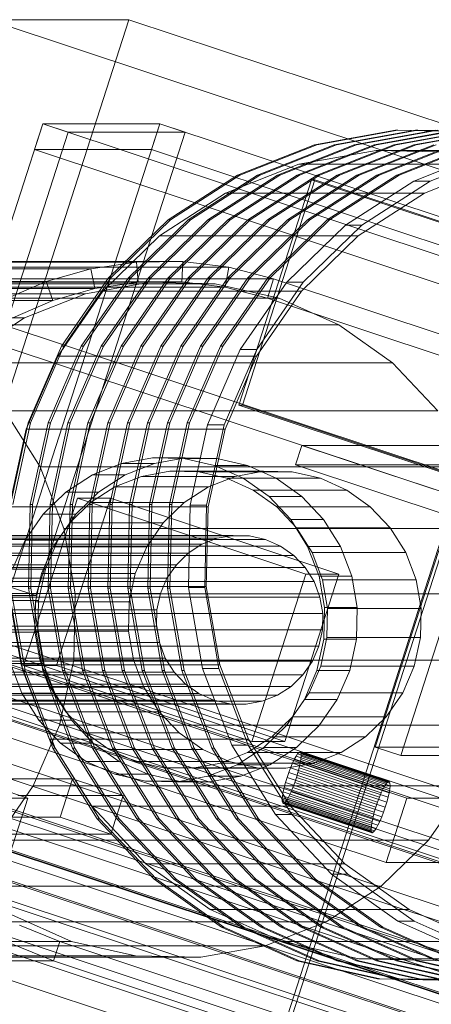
# Model space of a CAD drawing. Header units: millimetres. Extents: x -4395 to 65662, y -65530 to 6847.
# Tile 66 of 256: x -3951 to -3890, y -50587 to -50441. Entities that reach past the tile are written whole.
import ezdxf

# ---------------------------------------------------------------- set-up
doc = ezdxf.new("R2010")
doc.units = ezdxf.units.MM
doc.layers.add('R33_DET_lateral_C07', color=7, linetype='Continuous', lineweight=0)

msp = doc.modelspace()

# ---------------------------------------------------------------- linework, layer by layer
at = {"layer": 'R33_DET_lateral_C07'}
for p, q in [((-3968.174, -50545.622), (-3934.477, -50441.077)), ((-3934.477, -50441.077), (-3955.198, -50441.077)), ((-3955.198, -50441.077), (-3833.502, -50481.508)), ((-3812.78, -50481.508), (-3934.477, -50441.077)), ((-3969.253, -50524.885), (-3947.197, -50456.455)), ((-3951.985, -50524.885), (-3929.929, -50456.455)), ((-3948.422, -50460.257), (-3947.197, -50456.455)), ((-3929.929, -50456.455), (-3947.197, -50456.455)), ((-3947.197, -50456.455), (-3943.453, -50457.699)), ((-3947.197, -50456.455), (-3872.307, -50481.336)), ((-3931.154, -50460.257), (-3929.929, -50456.455)), ((-3926.184, -50457.699), (-3929.929, -50456.455)), ((-3855.038, -50481.336), (-3929.929, -50456.455)), ((-3907.095, -50459.547), (-3895.115, -50457.402)), ((-3894.77, -50457.402), (-3906.749, -50459.547)), ((-3904.159, -50459.547), (-3892.18, -50457.402)), ((-3891.834, -50457.402), (-3903.814, -50459.547)), ((-3901.224, -50459.547), (-3889.244, -50457.402)), ((-3888.899, -50457.402), (-3900.878, -50459.547)), ((-3898.288, -50459.547), (-3886.308, -50457.402)), ((-3885.963, -50457.402), (-3897.943, -50459.547)), ((-3895.352, -50459.547), (-3883.373, -50457.402)), ((-3895.115, -50457.402), (-3882.953, -50457.67)), ((-3894.77, -50457.402), (-3895.115, -50457.402)), ((-3883.027, -50457.402), (-3895.007, -50459.547)), ((-3882.608, -50457.67), (-3894.77, -50457.402)), ((-3892.417, -50459.547), (-3880.437, -50457.402)), ((-3892.18, -50457.402), (-3880.018, -50457.67)), ((-3891.834, -50457.402), (-3892.18, -50457.402)), ((-3880.092, -50457.402), (-3892.071, -50459.547)), ((-3879.672, -50457.67), (-3891.834, -50457.402)), ((-3965.509, -50526.129), (-3943.453, -50457.699)), ((-3926.184, -50457.699), (-3948.241, -50526.129)), ((-3943.453, -50457.699), (-3926.184, -50457.699)), ((-3873.532, -50485.138), (-3948.422, -50460.257)), ((-3948.422, -50460.257), (-3931.154, -50460.257)), ((-3931.154, -50460.257), (-3856.264, -50485.138)), ((-3918.432, -50464.024), (-3907.095, -50459.547)), ((-3906.749, -50459.547), (-3918.087, -50464.024)), ((-3915.496, -50464.024), (-3904.159, -50459.547)), ((-3903.814, -50459.547), (-3915.151, -50464.024)), ((-3912.561, -50464.024), (-3901.224, -50459.547)), ((-3900.878, -50459.547), (-3912.215, -50464.024)), ((-3909.625, -50464.024), (-3898.288, -50459.547)), ((-3909.407, -50462.436), (-3897.998, -50460.393)), ((-3897.943, -50459.547), (-3909.28, -50464.024)), ((-3906.749, -50459.547), (-3907.095, -50459.547)), ((-3906.69, -50464.024), (-3895.352, -50459.547)), ((-3895.007, -50459.547), (-3906.344, -50464.024)), ((-3903.814, -50459.547), (-3904.159, -50459.547)), ((-3903.754, -50464.024), (-3892.417, -50459.547)), ((-3892.071, -50459.547), (-3903.409, -50464.024)), ((-3900.878, -50459.547), (-3901.224, -50459.547)), ((-3900.818, -50464.024), (-3889.481, -50459.547)), ((-3889.136, -50459.547), (-3900.473, -50464.024)), ((-3897.943, -50459.547), (-3898.288, -50459.547)), ((-3897.998, -50460.393), (-3886.415, -50460.648)), ((-3868.642, -50460.393), (-3897.998, -50460.393)), ((-3897.883, -50464.024), (-3886.546, -50459.547)), ((-3886.2, -50459.547), (-3897.537, -50464.024)), ((-3895.007, -50459.547), (-3895.352, -50459.547)), ((-3894.947, -50464.024), (-3883.61, -50459.547)), ((-3883.265, -50459.547), (-3894.602, -50464.024)), ((-3892.43, -50464.916), (-3881.272, -50460.51)), ((-3892.071, -50459.547), (-3892.417, -50459.547)), ((-3878.855, -50460.51), (-3890.012, -50464.916)), ((-3920.204, -50466.7), (-3909.407, -50462.436)), ((-3880.051, -50462.436), (-3909.407, -50462.436)), ((-3880.051, -50462.436), (-3890.848, -50466.7)), ((-3928.691, -50470.661), (-3918.432, -50464.024)), ((-3918.087, -50464.024), (-3928.346, -50470.661)), ((-3925.755, -50470.661), (-3915.496, -50464.024)), ((-3915.151, -50464.024), (-3925.41, -50470.661)), ((-3922.82, -50470.661), (-3912.561, -50464.024)), ((-3912.215, -50464.024), (-3922.474, -50470.661)), ((-3919.884, -50470.661), (-3909.625, -50464.024)), ((-3909.28, -50464.024), (-3919.539, -50470.661)), ((-3918.087, -50464.024), (-3918.432, -50464.024)), ((-3918.256, -50498.011), (-3907.534, -50464.746)), ((-3917.738, -50498.011), (-3907.016, -50464.746)), ((-3916.949, -50470.661), (-3906.69, -50464.024)), ((-3906.344, -50464.024), (-3916.603, -50470.661)), ((-3915.151, -50464.024), (-3915.496, -50464.024)), ((-3914.013, -50470.661), (-3903.754, -50464.024)), ((-3903.409, -50464.024), (-3913.668, -50470.661)), ((-3912.215, -50464.024), (-3912.561, -50464.024)), ((-3911.077, -50470.661), (-3900.818, -50464.024)), ((-3900.473, -50464.024), (-3910.732, -50470.661)), ((-3909.28, -50464.024), (-3909.625, -50464.024)), ((-3908.142, -50470.661), (-3897.883, -50464.024)), ((-3897.537, -50464.024), (-3907.796, -50470.661)), ((-3907.016, -50464.746), (-3907.534, -50464.746)), ((-3907.534, -50464.746), (2539.707, -52606.704)), ((2540.225, -52606.704), (-3907.016, -50464.746)), ((-3906.344, -50464.024), (-3906.69, -50464.024)), ((-3905.206, -50470.661), (-3894.947, -50464.024)), ((-3894.602, -50464.024), (-3904.861, -50470.661)), ((-3903.409, -50464.024), (-3903.754, -50464.024)), ((-3900.473, -50464.024), (-3900.818, -50464.024)), ((-3897.537, -50464.024), (-3897.883, -50464.024)), ((-3894.602, -50464.024), (-3894.947, -50464.024)), ((-3902.526, -50471.448), (-3892.43, -50464.916)), ((-3890.012, -50464.916), (-3900.108, -50471.448)), ((-3890.012, -50464.916), (-3892.43, -50464.916)), ((-3929.975, -50473.021), (-3920.204, -50466.7)), ((-3890.848, -50466.7), (-3920.204, -50466.7)), ((-3890.848, -50466.7), (-3900.619, -50473.021)), ((-3937.477, -50479.202), (-3928.691, -50470.661)), ((-3928.346, -50470.661), (-3937.132, -50479.202)), ((-3934.542, -50479.202), (-3925.755, -50470.661)), ((-3925.41, -50470.661), (-3934.197, -50479.202)), ((-3931.606, -50479.202), (-3922.82, -50470.661)), ((-3922.474, -50470.661), (-3931.261, -50479.202)), ((-3928.346, -50470.661), (-3928.691, -50470.661)), ((-3928.671, -50479.202), (-3919.884, -50470.661)), ((-3919.539, -50470.661), (-3928.325, -50479.202)), ((-3925.41, -50470.661), (-3925.755, -50470.661)), ((-3925.735, -50479.202), (-3916.949, -50470.661)), ((-3916.603, -50470.661), (-3925.39, -50479.202)), ((-3922.474, -50470.661), (-3922.82, -50470.661)), ((-3922.799, -50479.202), (-3914.013, -50470.661)), ((-3913.668, -50470.661), (-3922.454, -50479.202)), ((-3919.539, -50470.661), (-3919.884, -50470.661)), ((-3919.864, -50479.202), (-3911.077, -50470.661)), ((-3910.732, -50470.661), (-3919.519, -50479.202)), ((-3916.603, -50470.661), (-3916.949, -50470.661)), ((-3916.928, -50479.202), (-3908.142, -50470.661)), ((-3907.796, -50470.661), (-3916.583, -50479.202)), ((-3913.668, -50470.661), (-3914.013, -50470.661)), ((-3913.993, -50479.202), (-3905.206, -50470.661)), ((-3904.861, -50470.661), (-3913.647, -50479.202)), ((-3910.732, -50470.661), (-3911.077, -50470.661)), ((-3907.796, -50470.661), (-3908.142, -50470.661)), ((-3904.861, -50470.661), (-3905.206, -50470.661)), ((-3911.173, -50479.853), (-3902.526, -50471.448)), ((-3900.108, -50471.448), (-3908.755, -50479.853)), ((-3900.108, -50471.448), (-3902.526, -50471.448)), ((-3938.343, -50481.155), (-3929.975, -50473.021)), ((-3900.619, -50473.021), (-3929.975, -50473.021)), ((-3900.619, -50473.021), (-3908.987, -50481.155)), ((-3940.104, -50477.857), (-4000.543, -50477.857)), ((-3933.344, -50476.876), (-3993.783, -50476.876)), ((-3926.516, -50476.8), (-3986.955, -50476.8)), ((-3919.737, -50477.629), (-3980.175, -50477.629)), ((-3940.104, -50477.857), (-3946.68, -50479.725)), ((-3933.344, -50476.876), (-3940.104, -50477.857)), ((-3939.496, -50480.793), (-3940.104, -50477.857)), ((-3926.516, -50476.8), (-3933.344, -50476.876)), ((-3933.119, -50479.868), (-3933.344, -50476.876)), ((-3926.677, -50479.796), (-3926.516, -50476.8)), ((-3919.737, -50477.629), (-3926.516, -50476.8)), ((-3920.281, -50480.578), (-3919.737, -50477.629)), ((-3913.122, -50479.35), (-3919.737, -50477.629)), ((-3913.122, -50479.35), (-3973.56, -50479.35)), ((-3973.56, -50479.35), (2586.016, -52658.628)), ((-3944.454, -50489.319), (-3937.477, -50479.202)), ((-3937.132, -50479.202), (-3944.109, -50489.319)), ((-3941.518, -50489.319), (-3934.542, -50479.202)), ((-3934.197, -50479.202), (-3941.173, -50489.319)), ((-3938.583, -50489.319), (-3931.606, -50479.202)), ((-3931.261, -50479.202), (-3938.237, -50489.319)), ((-3937.132, -50479.202), (-3937.477, -50479.202)), ((-3935.647, -50489.319), (-3928.671, -50479.202)), ((-3928.325, -50479.202), (-3935.302, -50489.319)), ((-3934.197, -50479.202), (-3934.542, -50479.202)), ((-3932.712, -50489.319), (-3925.735, -50479.202)), ((-3925.39, -50479.202), (-3932.366, -50489.319)), ((-3931.261, -50479.202), (-3931.606, -50479.202)), ((-3929.776, -50489.319), (-3922.799, -50479.202)), ((-3922.454, -50479.202), (-3929.431, -50489.319)), ((-3928.325, -50479.202), (-3928.671, -50479.202)), ((-3926.84, -50489.319), (-3919.864, -50479.202)), ((-3919.519, -50479.202), (-3926.495, -50489.319)), ((-3925.39, -50479.202), (-3925.735, -50479.202)), ((-3923.905, -50489.319), (-3916.928, -50479.202)), ((-3916.583, -50479.202), (-3923.559, -50489.319)), ((-3922.454, -50479.202), (-3922.799, -50479.202)), ((-3920.969, -50489.319), (-3913.993, -50479.202)), ((-3913.647, -50479.202), (-3920.624, -50489.319)), ((-3919.519, -50479.202), (-3919.864, -50479.202)), ((-3916.583, -50479.202), (-3916.928, -50479.202)), ((-3914.041, -50482.201), (-3913.122, -50479.35)), ((-3913.647, -50479.202), (-3913.993, -50479.202)), ((2646.455, -52658.628), (-3913.122, -50479.35)), ((-3946.68, -50479.725), (-4007.119, -50479.725)), ((-3999.935, -50480.793), (-3939.496, -50480.793)), ((-3931.392, -50479.868), (-3995.284, -50479.868)), ((-3993.557, -50479.868), (-3933.119, -50479.868)), ((-3987.116, -50479.796), (-3926.677, -50479.796)), ((-3921.74, -50480.081), (-3985.632, -50480.081)), ((-3980.72, -50480.578), (-3920.281, -50480.578)), ((-3946.68, -50479.725), (-3952.96, -50482.448)), ((-3945.7, -50482.555), (-3946.68, -50479.725)), ((-3945.7, -50482.555), (-3939.496, -50480.793)), ((-3931.392, -50479.868), (-3940.899, -50481.571)), ((-3939.496, -50480.793), (-3933.119, -50479.868)), ((-3933.119, -50479.868), (-3926.677, -50479.796)), ((-3921.74, -50480.081), (-3931.392, -50479.868)), ((-3926.677, -50479.796), (-3920.281, -50480.578)), ((-3912.314, -50482.201), (-3921.74, -50480.081)), ((-3920.281, -50480.578), (-3914.041, -50482.201)), ((-3918.039, -50489.81), (-3911.173, -50479.853)), ((-3908.755, -50479.853), (-3915.621, -50489.81)), ((-3908.755, -50479.853), (-3911.173, -50479.853)), ((-3898.107, -50548.521), (-3876.051, -50480.092)), ((-3940.899, -50481.571), (-4004.792, -50481.571)), ((-3912.314, -50482.201), (-3976.206, -50482.201)), ((2585.097, -52661.48), (-3974.479, -50482.201)), ((-3974.479, -50482.201), (-3914.041, -50482.201)), ((-3940.899, -50481.571), (-3949.897, -50485.124)), ((-3944.987, -50490.791), (-3938.343, -50481.155)), ((-3908.987, -50481.155), (-3938.343, -50481.155)), ((-3908.987, -50481.155), (-3915.631, -50490.791)), ((-3914.041, -50482.201), (2645.536, -52661.48)), ((-3903.477, -50486.148), (-3912.314, -50482.201)), ((-3894.363, -50549.765), (-3872.307, -50481.336)), ((-4006.139, -50482.555), (-3945.7, -50482.555)), ((-3951.624, -50485.124), (-3945.7, -50482.555)), ((-3949.897, -50485.124), (-4013.79, -50485.124)), ((-3949.897, -50485.124), (-3958.039, -50490.391)), ((-3903.477, -50486.148), (-3967.369, -50486.148)), ((-3895.568, -50491.769), (-3903.477, -50486.148)), ((-3949.352, -50500.624), (-3944.454, -50489.319)), ((-3944.109, -50489.319), (-3949.007, -50500.624)), ((-3946.417, -50500.624), (-3941.518, -50489.319)), ((-3941.173, -50489.319), (-3946.071, -50500.624)), ((-3944.109, -50489.319), (-3944.454, -50489.319)), ((-3943.481, -50500.624), (-3938.583, -50489.319)), ((-3938.237, -50489.319), (-3943.136, -50500.624)), ((-3941.173, -50489.319), (-3941.518, -50489.319)), ((-3940.545, -50500.624), (-3935.647, -50489.319)), ((-3935.302, -50489.319), (-3940.2, -50500.624)), ((-3938.237, -50489.319), (-3938.583, -50489.319)), ((-3937.61, -50500.624), (-3932.712, -50489.319)), ((-3932.366, -50489.319), (-3937.264, -50500.624)), ((-3935.302, -50489.319), (-3935.647, -50489.319)), ((-3934.674, -50500.624), (-3929.776, -50489.319)), ((-3929.431, -50489.319), (-3934.329, -50500.624)), ((-3932.366, -50489.319), (-3932.712, -50489.319)), ((-3931.739, -50500.624), (-3926.84, -50489.319)), ((-3926.495, -50489.319), (-3931.393, -50500.624)), ((-3929.431, -50489.319), (-3929.776, -50489.319)), ((-3928.803, -50500.624), (-3923.905, -50489.319)), ((-3923.559, -50489.319), (-3928.458, -50500.624)), ((-3926.495, -50489.319), (-3926.84, -50489.319)), ((-3925.867, -50500.624), (-3920.969, -50489.319)), ((-3920.624, -50489.319), (-3925.522, -50500.624)), ((-3923.559, -50489.319), (-3923.905, -50489.319)), ((-3920.624, -50489.319), (-3920.969, -50489.319)), ((-3949.652, -50501.557), (-3944.987, -50490.791)), ((-3915.631, -50490.791), (-3944.987, -50490.791)), ((-3922.859, -50500.935), (-3918.039, -50489.81)), ((-3915.621, -50489.81), (-3920.442, -50500.935)), ((-3915.631, -50490.791), (-3920.296, -50501.557)), ((-3915.621, -50489.81), (-3918.039, -50489.81)), ((-3895.568, -50491.769), (-3959.46, -50491.769)), ((-3888.891, -50498.849), (-3895.568, -50491.769)), ((2528.985, -52639.968), (-3918.256, -50498.011)), ((-3918.256, -50498.011), (-3917.738, -50498.011)), ((-3917.738, -50498.011), (2529.503, -52639.968)), ((-3952.783, -50498.849), (-3947.595, -50507.115)), ((-3888.891, -50498.849), (-3952.783, -50498.849)), ((-3951.984, -50512.682), (-3949.352, -50500.624)), ((-3949.007, -50500.624), (-3951.639, -50512.682)), ((-3949.352, -50500.624), (-3949.007, -50500.624)), ((-3949.049, -50512.682), (-3946.417, -50500.624)), ((-3946.071, -50500.624), (-3948.703, -50512.682)), ((-3946.417, -50500.624), (-3946.071, -50500.624)), ((-3946.113, -50512.682), (-3943.481, -50500.624)), ((-3943.136, -50500.624), (-3945.768, -50512.682)), ((-3943.481, -50500.624), (-3943.136, -50500.624)), ((-3943.177, -50512.682), (-3940.545, -50500.624)), ((-3940.2, -50500.624), (-3942.832, -50512.682)), ((-3940.545, -50500.624), (-3940.2, -50500.624)), ((-3940.242, -50512.682), (-3937.61, -50500.624)), ((-3937.264, -50500.624), (-3939.896, -50512.682)), ((-3937.61, -50500.624), (-3937.264, -50500.624)), ((-3937.306, -50512.682), (-3934.674, -50500.624)), ((-3934.329, -50500.624), (-3936.961, -50512.682)), ((-3934.674, -50500.624), (-3934.329, -50500.624)), ((-3934.371, -50512.682), (-3931.739, -50500.624)), ((-3931.393, -50500.624), (-3934.025, -50512.682)), ((-3931.739, -50500.624), (-3931.393, -50500.624)), ((-3931.435, -50512.682), (-3928.803, -50500.624)), ((-3928.458, -50500.624), (-3931.09, -50512.682)), ((-3928.803, -50500.624), (-3928.458, -50500.624)), ((-3928.499, -50512.682), (-3925.867, -50500.624)), ((-3925.522, -50500.624), (-3928.154, -50512.682)), ((-3925.867, -50500.624), (-3925.522, -50500.624)), ((-3925.449, -50512.801), (-3922.859, -50500.935)), ((-3920.442, -50500.935), (-3923.032, -50512.801)), ((-3922.859, -50500.935), (-3920.442, -50500.935)), ((-3952.159, -50513.04), (-3949.652, -50501.557)), ((-3949.652, -50501.557), (-3920.296, -50501.557)), ((-3920.296, -50501.557), (-3922.803, -50513.04)), ((-3909.869, -50506.823), (-3908.95, -50503.972)), ((-3848.512, -50503.972), (-3908.95, -50503.972)), ((-3908.95, -50503.972), (2519.568, -52639.709)), ((-3939.873, -50508.315), (-3935.554, -50506.609)), ((-3935.554, -50506.609), (-3930.99, -50505.792)), ((-3930.719, -50506.609), (-3935.554, -50506.609)), ((-3930.719, -50506.609), (-3935.038, -50508.315)), ((-3930.99, -50505.792), (-3926.357, -50505.894)), ((-3926.155, -50505.792), (-3930.99, -50505.792)), ((-3926.155, -50505.792), (-3930.719, -50506.609)), ((-3926.357, -50505.894), (-3921.833, -50506.912)), ((-3921.522, -50505.894), (-3926.357, -50505.894)), ((-3921.522, -50505.894), (-3926.155, -50505.792)), ((-3921.833, -50506.912), (-3917.591, -50508.806)), ((-3916.998, -50506.912), (-3921.833, -50506.912)), ((-3916.998, -50506.912), (-3921.522, -50505.894)), ((-3912.756, -50508.806), (-3916.998, -50506.912)), ((2518.649, -52642.56), (-3909.869, -50506.823)), ((-3909.869, -50506.823), (-3849.431, -50506.823)), ((-3947.595, -50507.115), (-3944.095, -50516.25)), ((-3883.703, -50507.115), (-3947.595, -50507.115)), ((-3943.781, -50510.843), (-3939.873, -50508.315)), ((-3935.038, -50508.315), (-3939.873, -50508.315)), ((-3935.038, -50508.315), (-3938.946, -50510.843)), ((-3932.605, -50508.535), (-3928.422, -50507.786)), ((-3928.422, -50507.786), (-3924.175, -50507.88)), ((-3914.608, -50507.786), (-3928.422, -50507.786)), ((-3924.175, -50507.88), (-3920.028, -50508.813)), ((-3910.361, -50507.88), (-3924.175, -50507.88)), ((-3914.608, -50507.786), (-3918.791, -50508.535)), ((-3910.361, -50507.88), (-3914.608, -50507.786)), ((-3906.213, -50508.813), (-3910.361, -50507.88)), ((-3936.564, -50510.099), (-3932.605, -50508.535)), ((-3918.791, -50508.535), (-3932.605, -50508.535)), ((-3918.791, -50508.535), (-3922.75, -50510.099)), ((-3920.028, -50508.813), (-3916.139, -50510.549)), ((-3906.213, -50508.813), (-3920.028, -50508.813)), ((-3917.591, -50508.806), (-3913.795, -50511.505)), ((-3912.756, -50508.806), (-3917.591, -50508.806)), ((-3908.959, -50511.505), (-3912.756, -50508.806)), ((-3902.325, -50510.549), (-3906.213, -50508.813)), ((-3947.128, -50514.097), (-3943.781, -50510.843)), ((-3938.946, -50510.843), (-3943.781, -50510.843)), ((-3938.946, -50510.843), (-3942.293, -50514.097)), ((-3940.147, -50512.416), (-3936.564, -50510.099)), ((-3922.75, -50510.099), (-3936.564, -50510.099)), ((-3922.75, -50510.099), (-3926.332, -50512.416)), ((-3916.139, -50510.549), (-3912.659, -50513.023)), ((-3902.325, -50510.549), (-3916.139, -50510.549)), ((-3898.845, -50513.023), (-3902.325, -50510.549)), ((-3950.017, -50536.479), (-3942.053, -50511.768)), ((-3949.313, -50525.029), (-3949.049, -50512.682)), ((-3948.703, -50512.682), (-3949.049, -50512.682)), ((-3948.703, -50512.682), (-3948.968, -50525.029)), ((-3946.377, -50525.029), (-3946.113, -50512.682)), ((-3945.768, -50512.682), (-3946.113, -50512.682)), ((-3945.768, -50512.682), (-3946.032, -50525.029)), ((-3945.182, -50536.479), (-3937.218, -50511.768)), ((-3943.442, -50525.029), (-3943.177, -50512.682)), ((-3943.215, -50515.399), (-3940.147, -50512.416)), ((-3942.832, -50512.682), (-3943.177, -50512.682)), ((-3942.832, -50512.682), (-3943.096, -50525.029)), ((-3937.218, -50511.768), (-3942.053, -50511.768)), ((-3942.053, -50511.768), (-3908.352, -50522.964)), ((-3940.506, -50525.029), (-3940.242, -50512.682)), ((-3939.896, -50512.682), (-3940.242, -50512.682)), ((-3939.896, -50512.682), (-3940.161, -50525.029)), ((-3926.332, -50512.416), (-3940.147, -50512.416)), ((-3937.57, -50525.029), (-3937.306, -50512.682)), ((-3936.961, -50512.682), (-3937.306, -50512.682)), ((-3936.961, -50512.682), (-3937.225, -50525.029)), ((-3903.517, -50522.964), (-3937.218, -50511.768)), ((-3934.635, -50525.029), (-3934.371, -50512.682)), ((-3934.025, -50512.682), (-3934.371, -50512.682)), ((-3934.025, -50512.682), (-3934.289, -50525.029)), ((-3931.699, -50525.029), (-3931.435, -50512.682)), ((-3931.09, -50512.682), (-3931.435, -50512.682)), ((-3931.09, -50512.682), (-3931.354, -50525.029)), ((-3926.332, -50512.416), (-3929.401, -50515.399)), ((-3928.764, -50525.029), (-3928.499, -50512.682)), ((-3928.154, -50512.682), (-3928.499, -50512.682)), ((-3928.154, -50512.682), (-3928.418, -50525.029)), ((-3925.709, -50524.953), (-3925.449, -50512.801)), ((-3923.032, -50512.801), (-3925.449, -50512.801)), ((-3923.032, -50512.801), (-3923.292, -50524.953)), ((-3913.795, -50511.505), (-3910.59, -50514.903)), ((-3908.959, -50511.505), (-3913.795, -50511.505)), ((-3905.755, -50514.903), (-3908.959, -50511.505)), ((-3922.803, -50513.04), (-3952.159, -50513.04)), ((-3949.786, -50517.951), (-3947.128, -50514.097)), ((-3942.293, -50514.097), (-3947.128, -50514.097)), ((-3942.293, -50514.097), (-3944.951, -50517.951)), ((-3922.803, -50513.04), (-3923.054, -50524.8)), ((-3912.659, -50513.023), (-3909.722, -50516.138)), ((-3898.845, -50513.023), (-3912.659, -50513.023)), ((-3895.907, -50516.138), (-3898.845, -50513.023)), ((-3945.652, -50518.932), (-3943.215, -50515.399)), ((-3929.401, -50515.399), (-3943.215, -50515.399)), ((-3929.401, -50515.399), (-3931.837, -50518.932)), ((-3910.59, -50514.903), (-3908.099, -50518.871)), ((-3905.755, -50514.903), (-3910.59, -50514.903)), ((-3903.264, -50518.871), (-3905.755, -50514.903)), ((-3919.073, -50517.258), (-4001.961, -50517.258)), ((-3951.241, -50712.888), (-3887.829, -50516.153)), ((-3950.55, -50712.888), (-3887.139, -50516.153)), ((-3944.095, -50516.25), (-3942.418, -50525.903)), ((-3880.203, -50516.25), (-3944.095, -50516.25)), ((-3919.073, -50517.258), (-3921.45, -50517.684)), ((-3916.66, -50517.311), (-3919.073, -50517.258)), ((-3909.722, -50516.138), (-3907.439, -50519.775)), ((-3895.907, -50516.138), (-3909.722, -50516.138)), ((-3893.624, -50519.775), (-3895.907, -50516.138)), ((-3923.7, -50518.572), (-4006.587, -50518.572)), ((-3921.45, -50517.684), (-4004.338, -50517.684)), ((-3916.66, -50517.311), (-3999.548, -50517.311)), ((-3914.304, -50517.842), (-3997.191, -50517.842)), ((-3951.652, -50522.257), (-3949.786, -50517.951)), ((-3944.951, -50517.951), (-3949.786, -50517.951)), ((-3944.951, -50517.951), (-3946.817, -50522.257)), ((-3923.7, -50518.572), (-3925.735, -50519.889)), ((-3921.45, -50517.684), (-3923.7, -50518.572)), ((-3914.304, -50517.842), (-3916.66, -50517.311)), ((-3912.095, -50518.828), (-3914.304, -50517.842)), ((-3925.735, -50519.889), (-4008.623, -50519.889)), ((-3912.095, -50518.828), (-3994.982, -50518.828)), ((-3947.362, -50522.879), (-3945.652, -50518.932)), ((-3931.837, -50518.932), (-3945.652, -50518.932)), ((-3931.837, -50518.932), (-3933.547, -50522.879)), ((-3925.735, -50519.889), (-3927.479, -50521.584)), ((-3910.117, -50520.234), (-3912.095, -50518.828)), ((-3908.099, -50518.871), (-3906.419, -50523.255)), ((-3903.264, -50518.871), (-3908.099, -50518.871)), ((-3907.439, -50519.775), (-3905.899, -50523.794)), ((-3893.624, -50519.775), (-3907.439, -50519.775)), ((-3901.584, -50523.255), (-3903.264, -50518.871)), ((-3892.084, -50523.794), (-3893.624, -50519.775)), ((-4065.658, -50521.257), (2624.977, -52744.076)), ((2629.294, -52744.076), (-4061.341, -50521.257)), ((-3927.479, -50521.584), (-4010.366, -50521.584)), ((-3997.448, -50521.257), (2693.187, -52744.076)), ((2697.504, -52744.076), (-3993.131, -50521.257)), ((-3910.117, -50520.234), (-3993.005, -50520.234)), ((-3927.479, -50521.584), (-3928.863, -50523.591)), ((-3908.448, -50522.004), (-3910.117, -50520.234)), ((-3908.448, -50522.004), (-3991.336, -50522.004)), ((-3951.652, -50522.257), (-3946.817, -50522.257)), ((-3948.281, -50527.09), (-3947.362, -50522.879)), ((-3946.817, -50522.257), (-3947.819, -50526.851)), ((-3947.362, -50522.879), (-3933.547, -50522.879)), ((-3933.547, -50522.879), (-3934.467, -50527.09)), ((-3916.317, -50547.675), (-3908.352, -50522.964)), ((-3903.517, -50522.964), (-3911.482, -50547.675)), ((-3907.151, -50524.07), (-3908.448, -50522.004)), ((-3908.352, -50522.964), (-3903.517, -50522.964)), ((-3928.863, -50523.591), (-4011.75, -50523.591)), ((-3907.151, -50524.07), (-3990.039, -50524.07)), ((-3928.863, -50523.591), (-3929.835, -50525.834)), ((-3906.276, -50526.354), (-3907.151, -50524.07)), ((-3906.419, -50523.255), (-3905.614, -50527.889)), ((-3901.584, -50523.255), (-3906.419, -50523.255)), ((-3905.899, -50523.794), (-3905.161, -50528.041)), ((-3892.084, -50523.794), (-3905.899, -50523.794)), ((-3900.779, -50527.889), (-3901.584, -50523.255)), ((-3891.346, -50528.041), (-3892.084, -50523.794)), ((-4124.126, -50525.754), (-3768.397, -50643.937)), ((-3711.412, -50643.937), (-4067.141, -50525.754)), ((-4012.722, -50525.834), (-3929.835, -50525.834)), ((-3950.398, -50536.383), (-3952.41, -50524.8)), ((-3923.054, -50524.8), (-3952.41, -50524.8)), ((-3950.135, -50537.191), (-3952.248, -50525.029)), ((-3951.985, -50524.885), (-3948.241, -50526.129)), ((-3951.903, -50525.029), (-3949.79, -50537.191)), ((-3947.199, -50537.191), (-3949.313, -50525.029)), ((-3948.968, -50525.029), (-3949.313, -50525.029)), ((-3948.968, -50525.029), (-3946.854, -50537.191)), ((-3944.264, -50537.191), (-3946.377, -50525.029)), ((-3946.032, -50525.029), (-3946.377, -50525.029)), ((-3946.032, -50525.029), (-3943.918, -50537.191)), ((-3941.328, -50537.191), (-3943.442, -50525.029)), ((-3943.096, -50525.029), (-3943.442, -50525.029)), ((-3943.096, -50525.029), (-3940.983, -50537.191)), ((-3942.418, -50525.903), (-3942.628, -50535.703)), ((-3878.526, -50525.903), (-3942.418, -50525.903)), ((-3938.393, -50537.191), (-3940.506, -50525.029)), ((-3940.161, -50525.029), (-3940.506, -50525.029)), ((-3940.161, -50525.029), (-3938.047, -50537.191)), ((-3935.457, -50537.191), (-3937.57, -50525.029)), ((-3937.225, -50525.029), (-3937.57, -50525.029)), ((-3937.225, -50525.029), (-3935.112, -50537.191)), ((-3932.521, -50537.191), (-3934.635, -50525.029)), ((-3934.289, -50525.029), (-3934.635, -50525.029)), ((-3934.289, -50525.029), (-3932.176, -50537.191)), ((-3929.586, -50537.191), (-3931.699, -50525.029)), ((-3931.354, -50525.029), (-3931.699, -50525.029)), ((-3931.354, -50525.029), (-3929.24, -50537.191)), ((-3929.835, -50525.834), (-3930.357, -50528.226)), ((-3926.65, -50537.191), (-3928.764, -50525.029)), ((-3928.418, -50525.029), (-3928.764, -50525.029)), ((-3928.418, -50525.029), (-3926.305, -50537.191)), ((-3923.629, -50536.922), (-3925.709, -50524.953)), ((-3923.292, -50524.953), (-3925.709, -50524.953)), ((-3923.292, -50524.953), (-3921.212, -50536.922)), ((-3923.054, -50524.8), (-3921.042, -50536.383)), ((2623.139, -52749.779), (-4067.496, -50526.959)), ((-4063.179, -50526.959), (2627.456, -52749.779)), ((2691.349, -52749.779), (-3999.286, -50526.959)), ((-3994.969, -50526.959), (2695.666, -52749.779)), ((-3906.276, -50526.354), (-3989.164, -50526.354)), ((-3948.241, -50526.129), (-3965.509, -50526.129)), ((-3947.819, -50526.851), (-3952.654, -50526.851)), ((-3948.373, -50531.402), (-3948.281, -50527.09)), ((-3934.467, -50527.09), (-3948.281, -50527.09)), ((-3947.819, -50526.851), (-3947.92, -50531.555)), ((-3934.467, -50527.09), (-3934.559, -50531.402)), ((-3905.857, -50528.767), (-3906.276, -50526.354)), ((-3949.408, -50556.072), (-4033.66, -50528.082)), ((-3930.357, -50528.226), (-4013.244, -50528.226)), ((-3905.857, -50528.767), (-3988.744, -50528.767)), ((-3977.711, -50528.082), (-3893.459, -50556.072)), ((-3883.789, -50556.072), (-3968.04, -50528.082)), ((-3930.357, -50528.226), (-3930.409, -50530.676)), ((-3905.909, -50531.217), (-3905.857, -50528.767)), ((-3905.614, -50527.889), (-3905.715, -50532.592)), ((-3900.779, -50527.889), (-3905.614, -50527.889)), ((-3905.161, -50528.041), (-3905.253, -50532.353)), ((-3891.346, -50528.041), (-3905.161, -50528.041)), ((-3900.88, -50532.592), (-3900.779, -50527.889)), ((-3891.439, -50532.353), (-3891.346, -50528.041)), ((-4068.415, -50529.81), (2622.22, -52752.63)), ((2622.911, -52752.63), (-4067.724, -50529.81)), ((-3996.579, -50529.81), (2694.056, -52752.63)), ((2694.747, -52752.63), (-3995.888, -50529.81)), ((-3930.409, -50530.676), (-4013.297, -50530.676)), ((-3905.909, -50531.217), (-3988.797, -50531.217)), ((-3947.92, -50531.555), (-3952.755, -50531.555)), ((-3947.635, -50535.649), (-3948.373, -50531.402)), ((-3934.559, -50531.402), (-3948.373, -50531.402)), ((-3947.92, -50531.555), (-3947.115, -50536.188)), ((-3934.559, -50531.402), (-3933.821, -50535.649)), ((-3930.409, -50530.676), (-3929.99, -50533.089)), ((-3906.431, -50533.609), (-3905.909, -50531.217)), ((-3929.99, -50533.089), (-4012.878, -50533.089)), ((-3929.99, -50533.089), (-3929.115, -50535.373)), ((-3905.715, -50532.592), (-3906.718, -50537.186)), ((-3905.253, -50532.353), (-3906.172, -50536.564)), ((-3900.88, -50532.592), (-3905.715, -50532.592)), ((-3891.439, -50532.353), (-3905.253, -50532.353)), ((-3901.883, -50537.186), (-3900.88, -50532.592)), ((-3892.358, -50536.564), (-3891.439, -50532.353)), ((-3906.431, -50533.609), (-3989.319, -50533.609)), ((-3907.403, -50535.852), (-3906.431, -50533.609)), ((-3929.115, -50535.373), (-4012.003, -50535.373)), ((-3907.403, -50535.852), (-3990.291, -50535.852)), ((-3946.095, -50539.668), (-3947.635, -50535.649)), ((-3933.821, -50535.649), (-3947.635, -50535.649)), ((-3942.628, -50535.703), (-3944.717, -50545.272)), ((-3878.735, -50535.703), (-3942.628, -50535.703)), ((-3933.821, -50535.649), (-3932.281, -50539.668)), ((-3929.115, -50535.373), (-3927.818, -50537.44)), ((-3908.788, -50537.86), (-3907.403, -50535.852)), ((-4070.817, -50537.158), (-3715.088, -50655.342)), ((-3927.818, -50537.44), (-4010.706, -50537.44)), ((-3896.522, -50565.576), (-3980.774, -50537.586)), ((-3971.104, -50537.586), (-3886.852, -50565.576)), ((-3950.27, -50540.573), (-3951.95, -50536.188)), ((-3947.115, -50536.188), (-3951.95, -50536.188)), ((-3946.198, -50547.345), (-3950.398, -50536.383)), ((-3921.042, -50536.383), (-3950.398, -50536.383)), ((-3945.725, -50548.701), (-3950.135, -50537.191)), ((-3949.79, -50537.191), (-3950.135, -50537.191)), ((-3916.317, -50547.675), (-3950.017, -50536.479)), ((-3950.017, -50536.479), (-3945.182, -50536.479)), ((-3949.79, -50537.191), (-3945.38, -50548.701)), ((-3942.79, -50548.701), (-3947.199, -50537.191)), ((-3946.854, -50537.191), (-3947.199, -50537.191)), ((-3947.115, -50536.188), (-3945.435, -50540.573)), ((-3946.854, -50537.191), (-3942.444, -50548.701)), ((-3945.182, -50536.479), (-3911.482, -50547.675)), ((-3939.854, -50548.701), (-3944.264, -50537.191)), ((-3943.918, -50537.191), (-3944.264, -50537.191)), ((-3943.918, -50537.191), (-3939.509, -50548.701)), ((-3936.918, -50548.701), (-3941.328, -50537.191)), ((-3940.983, -50537.191), (-3941.328, -50537.191)), ((-3940.983, -50537.191), (-3936.573, -50548.701)), ((-3933.983, -50548.701), (-3938.393, -50537.191)), ((-3938.047, -50537.191), (-3938.393, -50537.191)), ((-3938.047, -50537.191), (-3933.637, -50548.701)), ((-3931.047, -50548.701), (-3935.457, -50537.191)), ((-3935.112, -50537.191), (-3935.457, -50537.191)), ((-3935.112, -50537.191), (-3930.702, -50548.701)), ((-3928.112, -50548.701), (-3932.521, -50537.191)), ((-3932.176, -50537.191), (-3932.521, -50537.191)), ((-3932.176, -50537.191), (-3927.766, -50548.701)), ((-3925.176, -50548.701), (-3929.586, -50537.191)), ((-3929.24, -50537.191), (-3929.586, -50537.191)), ((-3929.24, -50537.191), (-3924.831, -50548.701)), ((-3927.818, -50537.44), (-3926.149, -50539.21)), ((-3922.24, -50548.701), (-3926.65, -50537.191)), ((-3926.305, -50537.191), (-3926.65, -50537.191)), ((-3926.305, -50537.191), (-3921.895, -50548.701)), ((-3919.29, -50548.249), (-3923.629, -50536.922)), ((-3921.212, -50536.922), (-3923.629, -50536.922)), ((-3921.212, -50536.922), (-3916.872, -50548.249)), ((-3921.042, -50536.383), (-3916.842, -50547.345)), ((-3906.718, -50537.186), (-3908.584, -50541.492)), ((-3906.172, -50536.564), (-3907.883, -50540.511)), ((-3901.883, -50537.186), (-3906.718, -50537.186)), ((-3892.358, -50536.564), (-3906.172, -50536.564)), ((-3903.749, -50541.492), (-3901.883, -50537.186)), ((-3894.068, -50540.511), (-3892.358, -50536.564)), ((-3908.788, -50537.86), (-3991.675, -50537.86)), ((-3910.531, -50539.554), (-3908.788, -50537.86)), ((-3926.149, -50539.21), (-4009.036, -50539.21)), ((-3910.531, -50539.554), (-3993.419, -50539.554)), ((-3943.813, -50543.305), (-3946.095, -50539.668)), ((-3932.281, -50539.668), (-3946.095, -50539.668)), ((-3932.281, -50539.668), (-3929.998, -50543.305)), ((-3926.149, -50539.21), (-3924.172, -50540.615)), ((-3912.566, -50540.871), (-3910.531, -50539.554)), ((-3907.883, -50540.511), (-3910.319, -50544.044)), ((-3894.068, -50540.511), (-3907.883, -50540.511)), ((-3896.504, -50544.044), (-3894.068, -50540.511)), ((-3924.172, -50540.615), (-4007.059, -50540.615)), ((-3921.962, -50541.602), (-4004.85, -50541.602)), ((-3914.816, -50541.759), (-3997.703, -50541.759)), ((-3912.566, -50540.871), (-3995.454, -50540.871)), ((-3947.78, -50544.54), (-3950.27, -50540.573)), ((-3945.435, -50540.573), (-3950.27, -50540.573)), ((-3945.435, -50540.573), (-3942.945, -50544.54)), ((-3924.172, -50540.615), (-3921.962, -50541.602)), ((-3921.962, -50541.602), (-3919.606, -50542.132)), ((-3917.193, -50542.185), (-3914.816, -50541.759)), ((-3914.816, -50541.759), (-3912.566, -50540.871)), ((-3908.584, -50541.492), (-3911.241, -50545.347)), ((-3903.749, -50541.492), (-3908.584, -50541.492)), ((-3906.406, -50545.347), (-3903.749, -50541.492)), ((-3919.606, -50542.132), (-4002.493, -50542.132)), ((-3917.193, -50542.185), (-4000.08, -50542.185)), ((-3940.875, -50546.421), (-3943.813, -50543.305)), ((-3929.998, -50543.305), (-3943.813, -50543.305)), ((-3929.998, -50543.305), (-3927.06, -50546.421)), ((-3919.606, -50542.132), (-3917.193, -50542.185)), ((-3944.575, -50547.939), (-3947.78, -50544.54)), ((-3942.945, -50544.54), (-3947.78, -50544.54)), ((-3942.945, -50544.54), (-3939.74, -50547.939)), ((-3910.319, -50544.044), (-3913.387, -50547.027)), ((-3896.504, -50544.044), (-3910.319, -50544.044)), ((-3899.573, -50547.027), (-3896.504, -50544.044)), ((-3988.895, -50545.622), (-3867.199, -50586.053)), ((-3846.477, -50586.053), (-3968.174, -50545.622)), ((-3944.717, -50545.272), (-3948.604, -50554.244)), ((-3880.824, -50545.272), (-3944.717, -50545.272)), ((-3911.241, -50545.347), (-3914.589, -50548.6)), ((-3906.406, -50545.347), (-3911.241, -50545.347)), ((-3909.754, -50548.6), (-3906.406, -50545.347)), ((-3939.972, -50557.264), (-3946.198, -50547.345)), ((-3916.842, -50547.345), (-3946.198, -50547.345)), ((-3937.395, -50548.894), (-3940.875, -50546.421)), ((-3927.06, -50546.421), (-3940.875, -50546.421)), ((-3927.06, -50546.421), (-3923.58, -50548.894)), ((-3913.387, -50547.027), (-3916.97, -50549.345)), ((-3916.842, -50547.345), (-3910.616, -50557.264)), ((-3911.482, -50547.675), (-3916.317, -50547.675)), ((-3899.573, -50547.027), (-3913.387, -50547.027)), ((-3903.155, -50549.345), (-3899.573, -50547.027)), ((-3939.188, -50559.117), (-3945.725, -50548.701)), ((-3945.38, -50548.701), (-3945.725, -50548.701)), ((-3945.38, -50548.701), (-3938.843, -50559.117)), ((-3940.779, -50550.637), (-3944.575, -50547.939)), ((-3939.74, -50547.939), (-3944.575, -50547.939)), ((-3936.253, -50559.117), (-3942.79, -50548.701)), ((-3942.444, -50548.701), (-3942.79, -50548.701)), ((-3942.444, -50548.701), (-3935.907, -50559.117)), ((-3933.317, -50559.117), (-3939.854, -50548.701)), ((-3939.509, -50548.701), (-3939.854, -50548.701)), ((-3939.74, -50547.939), (-3935.944, -50550.637)), ((-3939.509, -50548.701), (-3932.972, -50559.117)), ((-3933.507, -50550.631), (-3937.395, -50548.894)), ((-3923.58, -50548.894), (-3937.395, -50548.894)), ((-3930.381, -50559.117), (-3936.918, -50548.701)), ((-3936.573, -50548.701), (-3936.918, -50548.701)), ((-3936.573, -50548.701), (-3930.036, -50559.117)), ((-3927.446, -50559.117), (-3933.983, -50548.701)), ((-3933.637, -50548.701), (-3933.983, -50548.701)), ((-3933.637, -50548.701), (-3927.1, -50559.117)), ((-3924.51, -50559.117), (-3931.047, -50548.701)), ((-3930.702, -50548.701), (-3931.047, -50548.701)), ((-3930.702, -50548.701), (-3924.165, -50559.117)), ((-3921.575, -50559.117), (-3928.112, -50548.701)), ((-3927.766, -50548.701), (-3928.112, -50548.701)), ((-3927.766, -50548.701), (-3921.229, -50559.117)), ((-3918.639, -50559.117), (-3925.176, -50548.701)), ((-3924.831, -50548.701), (-3925.176, -50548.701)), ((-3924.831, -50548.701), (-3918.294, -50559.117)), ((-3923.58, -50548.894), (-3919.692, -50550.631)), ((-3915.703, -50559.117), (-3922.24, -50548.701)), ((-3921.895, -50548.701), (-3922.24, -50548.701)), ((-3921.895, -50548.701), (-3915.358, -50559.117)), ((-3912.856, -50558.499), (-3919.29, -50548.249)), ((-3916.872, -50548.249), (-3919.29, -50548.249)), ((-3914.589, -50548.6), (-3918.497, -50551.129)), ((-3916.872, -50548.249), (-3910.439, -50558.499)), ((-3909.754, -50548.6), (-3914.589, -50548.6)), ((-3913.662, -50551.129), (-3909.754, -50548.6)), ((-3909.377, -50549.303), (-3909.219, -50549.23)), ((-3909.219, -50549.23), (-3909.107, -50549.303)), ((-3896.113, -50553.584), (-3909.219, -50549.23)), ((-3894.363, -50549.765), (-3898.107, -50548.521)), ((-3898.107, -50548.521), (-3880.839, -50548.521)), ((-3936.537, -50552.531), (-3940.779, -50550.637)), ((-3935.944, -50550.637), (-3940.779, -50550.637)), ((-3935.944, -50550.637), (-3931.702, -50552.531)), ((-3929.359, -50551.564), (-3933.507, -50550.631)), ((-3919.692, -50550.631), (-3933.507, -50550.631)), ((-3916.97, -50549.345), (-3920.929, -50550.908)), ((-3919.692, -50550.631), (-3915.545, -50551.564)), ((-3903.155, -50549.345), (-3916.97, -50549.345)), ((-3910.338, -50550.92), (-3910.066, -50550.344)), ((-3910.066, -50550.344), (-3909.809, -50549.871)), ((-3896.96, -50554.698), (-3910.066, -50550.344)), ((-3909.809, -50549.871), (-3909.576, -50549.519)), ((-3896.703, -50554.225), (-3909.809, -50549.871)), ((-3909.576, -50549.519), (-3909.377, -50549.303)), ((-3896.47, -50553.874), (-3909.576, -50549.519)), ((-3896.271, -50553.657), (-3909.377, -50549.303)), ((-3909.089, -50550.344), (-3909.189, -50550.92)), ((-3909.107, -50549.303), (-3909.048, -50549.519)), ((-3896.002, -50553.657), (-3909.107, -50549.303)), ((-3909.041, -50549.871), (-3909.089, -50550.344)), ((-3895.983, -50554.698), (-3909.089, -50550.344)), ((-3909.048, -50549.519), (-3909.041, -50549.871)), ((-3895.942, -50553.874), (-3909.048, -50549.519)), ((-3895.936, -50554.225), (-3909.041, -50549.871)), ((-3907.114, -50550.908), (-3903.155, -50549.345)), ((-3877.095, -50549.765), (-3894.363, -50549.765)), ((-3978.008, -50552.015), (-3837.589, -50598.667)), ((-3815.14, -50598.667), (-3955.559, -50552.015)), ((-3925.112, -50551.657), (-3929.359, -50551.564)), ((-3915.545, -50551.564), (-3929.359, -50551.564)), ((-3920.929, -50550.908), (-3925.112, -50551.657)), ((-3911.298, -50551.657), (-3925.112, -50551.657)), ((-3918.497, -50551.129), (-3922.816, -50552.834)), ((-3907.114, -50550.908), (-3920.929, -50550.908)), ((-3913.662, -50551.129), (-3918.497, -50551.129)), ((-3917.981, -50552.834), (-3913.662, -50551.129)), ((-3915.545, -50551.564), (-3911.298, -50551.657)), ((-3911.298, -50551.657), (-3907.114, -50550.908)), ((-3910.882, -50552.29), (-3910.613, -50551.577)), ((-3910.613, -50551.577), (-3910.338, -50550.92)), ((-3897.507, -50555.931), (-3910.613, -50551.577)), ((-3897.232, -50555.274), (-3910.338, -50550.92)), ((-3909.337, -50551.577), (-3909.527, -50552.29)), ((-3909.189, -50550.92), (-3909.337, -50551.577)), ((-3896.231, -50555.931), (-3909.337, -50551.577)), ((-3896.083, -50555.274), (-3909.189, -50550.92)), ((-3942.809, -50553.19), (-3958.351, -50553.19)), ((-3944.648, -50558.892), (-3942.809, -50553.19)), ((-3935.32, -50555.678), (-3942.809, -50553.19)), ((-3932.012, -50553.549), (-3936.537, -50552.531)), ((-3931.702, -50552.531), (-3936.537, -50552.531)), ((-3927.379, -50553.652), (-3932.012, -50553.549)), ((-3927.177, -50553.549), (-3932.012, -50553.549)), ((-3931.702, -50552.531), (-3927.177, -50553.549)), ((-3922.816, -50552.834), (-3927.379, -50553.652)), ((-3927.177, -50553.549), (-3922.544, -50553.652)), ((-3917.981, -50552.834), (-3922.816, -50552.834)), ((-3922.544, -50553.652), (-3917.981, -50552.834)), ((-3911.36, -50553.773), (-3911.135, -50553.032)), ((-3911.135, -50553.032), (-3910.882, -50552.29)), ((-3911.135, -50553.032), (-3898.029, -50557.386)), ((-3897.777, -50556.644), (-3910.882, -50552.29)), ((-3909.753, -50553.032), (-3910.006, -50553.773)), ((-3909.527, -50552.29), (-3909.753, -50553.032)), ((-3896.647, -50557.386), (-3909.753, -50553.032)), ((-3896.422, -50556.644), (-3909.527, -50552.29)), ((-3896.113, -50553.584), (-3896.271, -50553.657)), ((-3896.002, -50553.657), (-3896.113, -50553.584)), ((-3948.604, -50554.244), (-3954.141, -50562.274)), ((-3884.712, -50554.244), (-3948.604, -50554.244)), ((-3922.544, -50553.652), (-3927.379, -50553.652)), ((-3911.699, -50555.144), (-3911.551, -50554.487)), ((-3911.551, -50554.487), (-3911.36, -50553.773)), ((-3898.445, -50558.841), (-3911.551, -50554.487)), ((-3898.255, -50558.128), (-3911.36, -50553.773)), ((-3910.275, -50554.487), (-3910.55, -50555.144)), ((-3910.006, -50553.773), (-3910.275, -50554.487)), ((-3897.169, -50558.841), (-3910.275, -50554.487)), ((-3896.9, -50558.128), (-3910.006, -50553.773)), ((-3896.96, -50554.698), (-3897.232, -50555.274)), ((-3896.703, -50554.225), (-3896.96, -50554.698)), ((-3896.47, -50553.874), (-3896.703, -50554.225)), ((-3896.271, -50553.657), (-3896.47, -50553.874)), ((-3896.083, -50555.274), (-3895.983, -50554.698)), ((-3895.942, -50553.874), (-3896.002, -50553.657)), ((-3895.983, -50554.698), (-3895.936, -50554.225)), ((-3895.936, -50554.225), (-3895.942, -50553.874)), ((-3890.249, -50562.274), (-3884.712, -50554.244)), ((-3959.078, -50556.072), (-3949.408, -50556.072)), ((-3949.408, -50556.072), (-3952.471, -50565.576)), ((-3950.862, -50555.678), (-3935.32, -50555.678)), ((-3935.32, -50555.678), (-3937.158, -50561.381)), ((-3911.847, -50556.193), (-3911.799, -50555.72)), ((-3911.84, -50556.544), (-3911.847, -50556.193)), ((-3898.741, -50560.547), (-3911.847, -50556.193)), ((-3911.799, -50555.72), (-3911.699, -50555.144)), ((-3898.693, -50560.074), (-3911.799, -50555.72)), ((-3898.593, -50559.498), (-3911.699, -50555.144)), ((-3911.079, -50556.193), (-3911.312, -50556.544)), ((-3910.822, -50555.72), (-3911.079, -50556.193)), ((-3897.973, -50560.547), (-3911.079, -50556.193)), ((-3910.55, -50555.144), (-3910.822, -50555.72)), ((-3897.716, -50560.074), (-3910.822, -50555.72)), ((-3897.445, -50559.498), (-3910.55, -50555.144)), ((-3897.507, -50555.931), (-3897.777, -50556.644)), ((-3897.232, -50555.274), (-3897.507, -50555.931)), ((-3896.522, -50565.576), (-3893.459, -50556.072)), ((-3896.422, -50556.644), (-3896.231, -50555.931)), ((-3896.231, -50555.931), (-3896.083, -50555.274)), ((-3893.459, -50556.072), (-3883.789, -50556.072)), ((-3931.96, -50565.76), (-3939.972, -50557.264)), ((-3910.616, -50557.264), (-3939.972, -50557.264)), ((-3911.781, -50556.76), (-3911.84, -50556.544)), ((-3898.735, -50560.898), (-3911.84, -50556.544)), ((-3911.669, -50556.833), (-3911.781, -50556.76)), ((-3898.675, -50561.114), (-3911.781, -50556.76)), ((-3911.511, -50556.76), (-3911.669, -50556.833)), ((-3898.563, -50561.187), (-3911.669, -50556.833)), ((-3911.312, -50556.544), (-3911.511, -50556.76)), ((-3898.405, -50561.114), (-3911.511, -50556.76)), ((-3898.206, -50560.898), (-3911.312, -50556.544)), ((-3910.616, -50557.264), (-3902.604, -50565.76)), ((-3898.029, -50557.386), (-3898.255, -50558.128)), ((-3897.777, -50556.644), (-3898.029, -50557.386)), ((-3896.9, -50558.128), (-3896.647, -50557.386)), ((-3896.647, -50557.386), (-3896.422, -50556.644)), ((-3960.189, -50558.892), (-3944.648, -50558.892)), ((-3944.648, -50558.892), (-3937.158, -50561.381)), ((-3930.775, -50568.037), (-3939.188, -50559.117)), ((-3938.843, -50559.117), (-3939.188, -50559.117)), ((-3938.843, -50559.117), (-3930.43, -50568.037)), ((-3927.84, -50568.037), (-3936.253, -50559.117)), ((-3935.907, -50559.117), (-3936.253, -50559.117)), ((-3935.907, -50559.117), (-3927.494, -50568.037)), ((-3924.904, -50568.037), (-3933.317, -50559.117)), ((-3932.972, -50559.117), (-3933.317, -50559.117)), ((-3932.972, -50559.117), (-3924.559, -50568.037)), ((-3921.969, -50568.037), (-3930.381, -50559.117)), ((-3930.036, -50559.117), (-3930.381, -50559.117)), ((-3930.036, -50559.117), (-3921.623, -50568.037)), ((-3919.033, -50568.037), (-3927.446, -50559.117)), ((-3927.1, -50559.117), (-3927.446, -50559.117)), ((-3927.1, -50559.117), (-3918.688, -50568.037)), ((-3916.097, -50568.037), (-3924.51, -50559.117)), ((-3924.165, -50559.117), (-3924.51, -50559.117)), ((-3924.165, -50559.117), (-3915.752, -50568.037)), ((-3913.162, -50568.037), (-3921.575, -50559.117)), ((-3921.229, -50559.117), (-3921.575, -50559.117)), ((-3921.229, -50559.117), (-3912.816, -50568.037)), ((-3910.226, -50568.037), (-3918.639, -50559.117)), ((-3918.294, -50559.117), (-3918.639, -50559.117)), ((-3918.294, -50559.117), (-3909.881, -50568.037)), ((-3907.291, -50568.037), (-3915.703, -50559.117)), ((-3915.358, -50559.117), (-3915.703, -50559.117)), ((-3915.358, -50559.117), (-3906.945, -50568.037)), ((-3904.577, -50567.278), (-3912.856, -50558.499)), ((-3910.439, -50558.499), (-3912.856, -50558.499)), ((-3910.439, -50558.499), (-3902.16, -50567.278)), ((-3898.445, -50558.841), (-3898.593, -50559.498)), ((-3898.255, -50558.128), (-3898.445, -50558.841)), ((-3897.445, -50559.498), (-3897.169, -50558.841)), ((-3897.169, -50558.841), (-3896.9, -50558.128)), ((-3898.693, -50560.074), (-3898.741, -50560.547)), ((-3898.741, -50560.547), (-3898.735, -50560.898)), ((-3898.593, -50559.498), (-3898.693, -50560.074)), ((-3898.206, -50560.898), (-3897.973, -50560.547)), ((-3897.973, -50560.547), (-3897.716, -50560.074)), ((-3897.716, -50560.074), (-3897.445, -50559.498)), ((-3840.652, -50608.171), (-3981.071, -50561.52)), ((-3958.623, -50561.52), (-3818.203, -50608.171)), ((-3890.249, -50562.274), (-3954.141, -50562.274)), ((-3937.158, -50561.381), (-3952.7, -50561.381)), ((-3898.735, -50560.898), (-3898.675, -50561.114)), ((-3898.675, -50561.114), (-3898.563, -50561.187)), ((-3898.563, -50561.187), (-3898.405, -50561.114)), ((-3898.405, -50561.114), (-3898.206, -50560.898)), ((-3897.222, -50569.052), (-3890.249, -50562.274)), ((-3873.325, -50605.061), (-3995.022, -50564.63)), ((-3974.3, -50564.63), (-3852.603, -50605.061)), ((-3922.469, -50572.506), (-3931.96, -50565.76)), ((-3902.604, -50565.76), (-3931.96, -50565.76)), ((-3902.604, -50565.76), (-3893.113, -50572.506)), ((-3886.852, -50565.576), (-3896.522, -50565.576)), ((-3920.81, -50575.12), (-3930.775, -50568.037)), ((-3930.43, -50568.037), (-3930.775, -50568.037)), ((-3930.43, -50568.037), (-3920.465, -50575.12)), ((-3917.875, -50575.12), (-3927.84, -50568.037)), ((-3927.494, -50568.037), (-3927.84, -50568.037)), ((-3927.494, -50568.037), (-3917.529, -50575.12)), ((-3914.939, -50575.12), (-3924.904, -50568.037)), ((-3924.559, -50568.037), (-3924.904, -50568.037)), ((-3924.559, -50568.037), (-3914.594, -50575.12)), ((-3912.003, -50575.12), (-3921.969, -50568.037)), ((-3921.623, -50568.037), (-3921.969, -50568.037)), ((-3921.623, -50568.037), (-3911.658, -50575.12)), ((-3909.068, -50575.12), (-3919.033, -50568.037)), ((-3918.688, -50568.037), (-3919.033, -50568.037)), ((-3918.688, -50568.037), (-3908.722, -50575.12)), ((-3906.132, -50575.12), (-3916.097, -50568.037)), ((-3915.752, -50568.037), (-3916.097, -50568.037)), ((-3915.752, -50568.037), (-3905.787, -50575.12)), ((-3903.197, -50575.12), (-3913.162, -50568.037)), ((-3912.816, -50568.037), (-3913.162, -50568.037)), ((-3912.816, -50568.037), (-3902.851, -50575.12)), ((-3900.261, -50575.12), (-3910.226, -50568.037)), ((-3909.881, -50568.037), (-3910.226, -50568.037)), ((-3909.881, -50568.037), (-3899.916, -50575.12)), ((-3897.325, -50575.12), (-3907.291, -50568.037)), ((-3906.945, -50568.037), (-3907.291, -50568.037)), ((-3906.945, -50568.037), (-3896.98, -50575.12)), ((-3894.77, -50574.249), (-3904.577, -50567.278)), ((-3902.16, -50567.278), (-3904.577, -50567.278)), ((-3902.16, -50567.278), (-3892.353, -50574.249)), ((-3897.222, -50569.052), (-3961.115, -50569.052)), ((-3905.364, -50574.319), (-3897.222, -50569.052)), ((-3911.865, -50577.242), (-3922.469, -50572.506)), ((-3893.113, -50572.506), (-3922.469, -50572.506)), ((-3893.113, -50572.506), (-3882.509, -50577.242)), ((-3951.785, -50573.295), (-3942.947, -50577.242)), ((-3905.364, -50574.319), (-3969.257, -50574.319)), ((-3944.674, -50577.242), (-3950.653, -50574.806)), ((-3909.675, -50580.093), (-3920.81, -50575.12)), ((-3920.465, -50575.12), (-3920.81, -50575.12)), ((-3920.465, -50575.12), (-3909.33, -50580.093)), ((-3906.74, -50580.093), (-3917.875, -50575.12)), ((-3917.529, -50575.12), (-3917.875, -50575.12)), ((-3917.529, -50575.12), (-3906.394, -50580.093)), ((-3903.804, -50580.093), (-3914.939, -50575.12)), ((-3914.594, -50575.12), (-3914.939, -50575.12)), ((-3914.594, -50575.12), (-3903.459, -50580.093)), ((-3914.362, -50577.873), (-3905.364, -50574.319)), ((-3900.869, -50580.093), (-3912.003, -50575.12)), ((-3911.658, -50575.12), (-3912.003, -50575.12)), ((-3911.658, -50575.12), (-3900.523, -50580.093)), ((-3897.933, -50580.093), (-3909.068, -50575.12)), ((-3908.722, -50575.12), (-3909.068, -50575.12)), ((-3908.722, -50575.12), (-3897.588, -50580.093)), ((-3894.997, -50580.093), (-3906.132, -50575.12)), ((-3905.787, -50575.12), (-3906.132, -50575.12)), ((-3905.787, -50575.12), (-3894.652, -50580.093)), ((-3892.062, -50580.093), (-3903.197, -50575.12)), ((-3902.851, -50575.12), (-3903.197, -50575.12)), ((-3902.851, -50575.12), (-3891.716, -50580.093)), ((-3889.126, -50580.093), (-3900.261, -50575.12)), ((-3899.916, -50575.12), (-3900.261, -50575.12)), ((-3899.916, -50575.12), (-3888.781, -50580.093)), ((-3886.191, -50580.093), (-3897.325, -50575.12)), ((-3896.98, -50575.12), (-3897.325, -50575.12)), ((-3896.98, -50575.12), (-3885.845, -50580.093)), ((-3883.812, -50579.143), (-3894.77, -50574.249)), ((-3892.353, -50574.249), (-3894.77, -50574.249)), ((-3892.353, -50574.249), (-3881.394, -50579.143)), ((-3942.947, -50577.242), (-4006.84, -50577.242)), ((-3944.674, -50577.242), (-4005.113, -50577.242)), ((-3914.362, -50577.873), (-3978.254, -50577.873)), ((-3951.93, -50577.511), (-3945.593, -50580.093)), ((-3945.593, -50580.093), (-3944.674, -50577.242)), ((2614.903, -52756.52), (-3944.674, -50577.242)), ((-3942.947, -50577.242), (-3933.522, -50579.363)), ((-3923.869, -50579.576), (-3914.362, -50577.873)), ((-3900.554, -50579.787), (-3911.865, -50577.242)), ((-3882.509, -50577.242), (-3911.865, -50577.242)), ((-3933.522, -50579.363), (-3997.414, -50579.363)), ((-3923.869, -50579.576), (-3987.762, -50579.576)), ((-3933.522, -50579.363), (-3923.869, -50579.576)), ((-3888.971, -50580.042), (-3900.554, -50579.787)), ((-3871.198, -50579.787), (-3900.554, -50579.787)), ((-4006.032, -50580.093), (-3945.593, -50580.093)), ((-3945.593, -50580.093), (2613.984, -52759.372)), ((-3897.799, -50582.765), (-3909.675, -50580.093)), ((-3909.33, -50580.093), (-3909.675, -50580.093)), ((-3909.33, -50580.093), (-3897.453, -50582.765)), ((-3894.863, -50582.765), (-3906.74, -50580.093)), ((-3906.394, -50580.093), (-3906.74, -50580.093)), ((-3906.394, -50580.093), (-3894.518, -50582.765)), ((-3891.928, -50582.765), (-3903.804, -50580.093)), ((-3903.459, -50580.093), (-3903.804, -50580.093)), ((-3903.459, -50580.093), (-3891.582, -50582.765)), ((-3888.992, -50582.765), (-3900.869, -50580.093)), ((-3900.523, -50580.093), (-3900.869, -50580.093)), ((-3900.523, -50580.093), (-3888.647, -50582.765)), ((-3886.056, -50582.765), (-3897.933, -50580.093)), ((-3897.588, -50580.093), (-3897.933, -50580.093)), ((-3897.588, -50580.093), (-3885.711, -50582.765)), ((-3883.121, -50582.765), (-3894.997, -50580.093)), ((-3894.652, -50580.093), (-3894.997, -50580.093)), ((-3894.652, -50580.093), (-3882.775, -50582.765)), ((-3880.185, -50582.765), (-3892.062, -50580.093)), ((-3891.716, -50580.093), (-3892.062, -50580.093)), ((-3891.716, -50580.093), (-3879.84, -50582.765)), ((-3885.637, -50583.034), (-3897.799, -50582.765)), ((-3897.453, -50582.765), (-3897.799, -50582.765)), ((-3897.453, -50582.765), (-3885.292, -50583.034)), ((-3882.701, -50583.034), (-3894.863, -50582.765)), ((-3894.518, -50582.765), (-3894.863, -50582.765)), ((-3894.518, -50582.765), (-3882.356, -50583.034)), ((-3879.766, -50583.034), (-3891.928, -50582.765)), ((-3891.582, -50582.765), (-3891.928, -50582.765)), ((-3891.582, -50582.765), (-3879.42, -50583.034))]:
    msp.add_line(p, q, dxfattribs=at)

doc.saveas('drawing.dxf')
